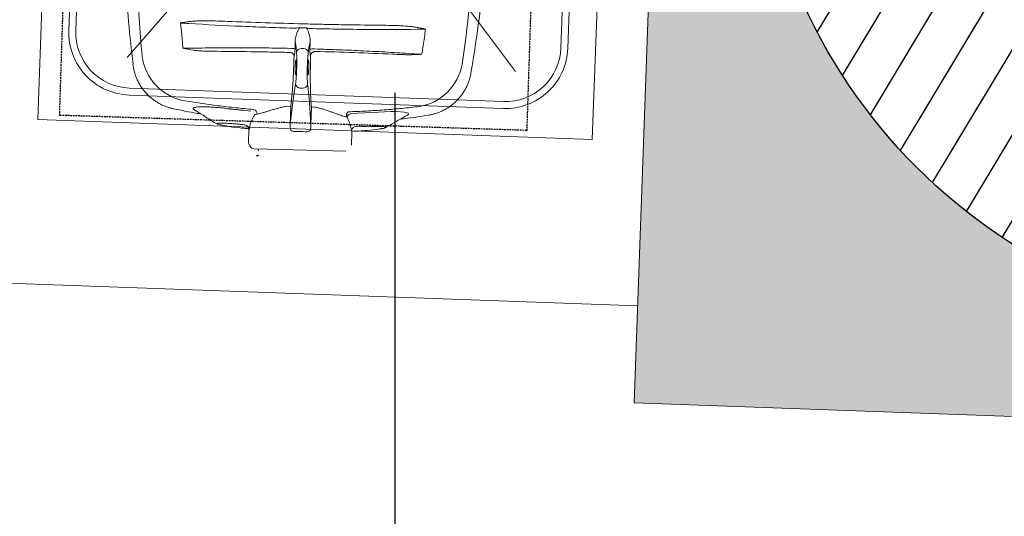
# Model space of a CAD drawing. Header units: millimetres. Extents: x 297264 to 416219, y -77299 to -23696.
# Tile 112 of 256: x 328169 to 328879, y -26871 to -26513. Entities that reach past the tile are written whole.
import ezdxf

# ---------------------------------------------------------------- set-up
doc = ezdxf.new("R2010")
doc.units = ezdxf.units.MM
doc.header["$LTSCALE"] = 2.5
doc.linetypes.add('11aa1PB-bd$0$11aa1PB-af$0$TRATTEGGIATA', pattern=[0.75, 0.5, -0.25])
for name, color, linetype, lineweight in [('CKD Equipments', 252, 'Continuous', 0), ('ELEVATION 1', 143, 'Continuous', 18), ('ELEVATION 4', 157, 'Continuous', 9), ('FURNITURES', 30, 'Continuous', 15), ('HATCH LIGHT', 250, 'Continuous', 0), ('K Equipment', 30, 'Continuous', 9), ('WALL', 132, 'Continuous', 25)]:
    doc.layers.add(name, color=color, linetype=linetype, lineweight=lineweight)
for name, color, linetype in [('FAINTEQUIP', 253, 'Continuous'), ('sp04000g0$0$S-COLS-PATT', 252, 'Continuous'), ('TEXT50', 7, 'Continuous')]:
    doc.layers.add(name, color=color, linetype=linetype)
doc.styles.get("Standard").update_dxf_attribs({"font": 'GOTHIC.TTF'})
doc.dimstyles.new('AJKD_30', dxfattribs={"dimscale": 30, "dimtxt": 2, "dimasz": 1, "dimexe": 0.8, "dimexo": 0.8, "dimgap": 0.5, "dimtad": 1, "dimdec": 0, "dimzin": 0, "dimdsep": 46, "dimtxsty": 'Standard', "dimblk": 'ARCHTICK', "dimcen": 0.125, "dimclrd": 251, "dimclre": 251, "dimclrt": 42, "dimadec": 0, "dimazin": 0, "dimtfac": 1, "dimtdec": 0, "dimtix": 1, "dimtmove": 0, "dimatfit": 3, "dimfxl": 1, "dimtolj": 1, "dimtzin": 0, "dimarcsym": 1})

# ---------------------------------------------------------------- blocks, each defined once
blk = doc.blocks.new('H-WASH')
at = {"layer": 'CKD Equipments', "color": 4}
for p, q in [((-20, 0), (-20, -40)), ((20, 0), (-20, 0)), ((20, -40), (20, 0)), ((20, -1), (-20, -1)), ((-2.566, -16.927), (-13.624, -13.925)), ((2.781, -17.054), (14.192, -13.925)), ((-1.154, -19.688), (-13.719, -35.313)), ((1.603, -19.539), (14.288, -35.313)), ((-20, -40), (20, -40))]:
    blk.add_line(p, q, dxfattribs=at)
for points in [[(-13.5, -38), (13.5, -38, 0.414214), (18, -33.5), (18, -16.5, 0.414214), (13.5, -12), (-13.5, -12, 0.414214), (-18, -16.5), (-18, -33.5, 0.414214)], [(-13.5, -37.5), (13.5, -37.5, 0.414214), (17.5, -33.5), (17.5, -16.5, 0.414214), (13.5, -12.5), (-13.5, -12.5, 0.414214), (-17.5, -16.5), (-17.5, -33.5, 0.414214)]]:
    blk.add_lwpolyline(points, format="xyb", close=True, dxfattribs=at)
for radius in [1.693, 1.193]:
    blk.add_circle((0.1, -17.305), radius, dxfattribs=at)
blk = doc.blocks.new('_ArchTick')
at = {"color": 0, "linetype": 'ByBlock', "const_width": 0.15}
blk.add_lwpolyline([(-0.5, -0.5), (0.5, 0.5)], dxfattribs=at)
blk = doc.blocks.new('G$C62143A14')
at = {"linetype": 'Continuous', "lineweight": 0}
for p, q in [((174.02, 78.58), (175.51, 78.6)), ((169.06, 73.73), (168.91, 73.48)), ((180.74, 73.61), (180.59, 73.86)), ((296.83, 65.48), (296.83, 65.47)), ((53.02, 62.85), (53.02, 62.86)), ((170.72, 59.96), (170.71, 59.95)), ((174.2, 50.13), (175.95, 50.15)), ((165.22, 36.62), (167.76, 36.65)), ((167.76, 36.65), (167.91, 23.62)), ((182.67, 36.81), (185.22, 36.83)), ((182.81, 23.78), (182.67, 36.81)), ((83.35, 31.96), (83.35, 31.96)), ((143.85, 30.09), (141.96, 29.54)), ((208.63, 30.26), (206.72, 30.77)), ((226.17, 34.33), (211.46, 33.05)), ((252.18, 33.41), (252.18, 33.41)), ((267.17, 33.94), (267.17, 33.94)), ((117.32, 21.61), (117.06, 21.67)), ((117.32, 21.61), (120.74, 21.13)), ((135.1, 22.21), (134.69, 22.24)), ((232.42, 22.7), (233.43, 22.86)), ((232.63, 22.72), (233.05, 22.8)), ((233.43, 22.86), (233.69, 22.92)), ((237.04, 24.06), (236.98, 23.98)), ((138.31, 18.59), (138.41, 9.59)), ((212.61, 10.39), (212.51, 19.39)), ((138.93, 7.79), (139.52, 6.83)), ((208.57, 5.87), (142.54, 5.16)), ((144.47, 0.35), (144.46, 0.34)), ((145.86, 0.26), (144.46, 0)), ((144.47, 0.35), (145.73, 0.58))]:
    blk.add_line(p, q, dxfattribs=at)
at = {"linetype": 'Continuous', "lineweight": 0, "flags": 128}
blk.add_lwpolyline([(252.17, 33.43), (252.43, 33.58), (252.93, 34.19), (252.63, 34.72), (251.55, 35.13), (249.67, 35.42), (247.1, 35.59), (243.8, 35.62), (239.98, 35.51), (235.58, 35.25), (231.03, 34.86), (226.17, 34.33), (226.17, 34.33), (226.17, 34.33)], dxfattribs=at)
at = {"linetype": 'Continuous', "lineweight": 0}
for centre, radius, start, end in [((267.68, 94.22), 5.1, 162.25003, 162.57272), ((166.77, 65.44), 13.03, 78.43539, 93.38924), ((173.91, 75.19), 3.4, 88.01377, 169.05129), ((175.71, 75.21), 3.4, 12.18115, 93.21867), ((183.05, 65.63), 13.01, 87.83935, 102.81378), ((252.96, 76.9), 37.74, 281.68752, 351.55667), ((96.63, 75.22), 37.74, 189.67622, 259.54448), ((174.1, 53.58), 3.45, 188.53332, 271.76921), ((175.98, 53.6), 3.45, 269.46324, 352.69912), ((140.24, 29.98), 3.62, 1.80104, 76.42487), ((212.72, 28.94), 4.3, 107.03796, 162.13156), ((134.87, 18.77), 3.44, 356.89419, 86.30437), ((215.53, 20.35), 3.47, 94.05069, 168.16396), ((171.26, 23.04), 4.5, 231.41992, 269.60021), ((179.47, 23.13), 4.5, 271.63223, 309.81252), ((141.91, 9.63), 3.5, 180.61622, 211.57998), ((142.5, 8.66), 3.5, 211.57998, 270.61622), ((144.42, 3.78), 1.4, 0.61622, 90.61622), ((145.68, 0.75), 0.175, 280.61622, 1.53562)]:
    blk.add_arc(centre, radius, start, end, dxfattribs=at)
for centre, major_axis, start_param, end_param in [((169.75, 70.56), (0.11, -10.5), 2.411328, 2.834153), ((174.44, 139.98), (0.89, -82.6), 5.55292, 5.600646), ((173.78, 139.97), (0.89, -82.6), 0.682539, 0.730265), ((179.96, 70.67), (0.11, -10.5), 3.449035, 3.871858), ((169.91, 64.96), (0.15, -14), 0.555229, 2.459054), ((179.92, 65.07), (0.15, -14), 3.824132, 5.727956), ((179.91, -88.67), (1.8, -166.89), 3.696821, 3.973461), ((173.23, -88.74), (1.8, -166.89), 2.309725, 2.586364)]:
    blk.add_ellipse(centre, major_axis=major_axis, ratio=0.087489, start_param=start_param, end_param=end_param, dxfattribs=at)
for points, knots in [([(296.81, 65.48), (298.08, 75.69), (300.71, 96.79), (303.47, 128.89), (305.24, 155.54), (305.68, 171.27), (305.65, 170.35)], [0, 0, 0, 0, 0.27832, 0.574596, 0.870871, 1, 1, 1, 1]), ([(41.94, 167.57), (41.94, 167.57), (42.68, 152.71), (45.01, 126.11), (48.47, 94.08), (51.55, 73.04), (53.04, 62.85)], [0, 0, 0, 0, 0.128959, 0.425292, 0.721626, 1, 1, 1, 1]), ([(59.43, 68.88), (58.27, 78.02), (57.21, 87.19), (55.28, 105.56), (54.41, 114.77), (53.63, 123.99)], [0, 0, 0, 0, 0.5, 0.5, 1, 1, 1, 1]), ([(294.9, 126.59), (294.32, 117.35), (293.65, 108.13), (292.12, 89.72), (291.25, 80.53), (290.3, 71.36)], [0, 0, 0, 0, 0.5, 0.5, 1, 1, 1, 1]), ([(86.37, 93.88), (86.33, 93.86), (86.29, 93.85), (86.24, 93.84), (86.24, 93.83), (86.23, 93.83), (86.22, 93.83)], [0, 0, 0, 0, 0.0001941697, 0.0001941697, 0.0001941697, 0.0002311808, 0.0002311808, 0.0002311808, 0.0002311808]), ([(86.37, 93.88), (86.43, 93.9), (86.49, 93.91), (86.61, 93.94), (86.67, 93.96), (86.86, 94), (86.98, 94.02), (87.34, 94.1), (87.59, 94.15), (88.32, 94.3), (88.81, 94.39), (90.28, 94.68), (91.26, 94.86), (92.25, 95.04)], [0, 0, 0, 0, 0.03125, 0.03125, 0.0625, 0.0625, 0.125, 0.125, 0.25, 0.25, 0.5, 0.5, 1, 1, 1, 1]), ([(92.25, 95.04), (92.81, 95.14), (93.38, 95.23), (94.53, 95.38), (95.1, 95.44), (96.81, 95.62), (97.96, 95.71), (101.41, 95.93), (103.71, 96.03), (108.32, 96.16), (110.63, 96.2), (115.26, 96.24), (117.58, 96.24), (119.9, 96.23)], [0, 0, 0, 0, 0.0625, 0.0625, 0.125, 0.125, 0.25, 0.25, 0.5, 0.5, 0.75, 0.75, 1, 1, 1, 1]), ([(170, 93.07), (166.71, 93.04), (163.43, 93.02), (156.86, 92.99), (153.58, 92.98), (143.76, 92.97), (137.25, 93), (117.82, 93.15), (105, 93.36), (92.31, 93.68)], [0, 0, 0, 0, 0.125, 0.125, 0.25, 0.25, 0.5, 0.5, 1, 1, 1, 1]), ([(119.9, 96.23), (128.99, 96.19), (138.1, 96.19), (156.34, 96.25), (165.47, 96.31), (179.17, 96.46), (183.74, 96.51), (192.87, 96.65), (197.43, 96.72), (211.1, 96.97), (220.2, 97.17), (229.28, 97.41)], [0, 0, 0, 0, 0.25, 0.25, 0.5, 0.5, 0.625, 0.625, 0.75, 0.75, 1, 1, 1, 1]), ([(171.15, 91.57), (171.34, 91.9), (171.52, 92.23), (171.87, 92.9), (172.05, 93.23), (172.23, 93.56)], [0, 0, 0, 0, 0.5, 0.5, 1, 1, 1, 1]), ([(178.1, 91.64), (177.92, 91.97), (177.73, 92.3), (177.36, 92.95), (177.17, 93.28), (176.99, 93.61)], [0, 0, 0, 0, 0.5, 0.5, 1, 1, 1, 1]), ([(256.93, 95.45), (244.25, 94.86), (231.42, 94.38), (215.18, 93.9), (211.92, 93.81), (205.4, 93.64), (202.13, 93.57), (192.33, 93.36), (185.79, 93.25), (179.23, 93.17)], [0, 0, 0, 0, 0.5, 0.5, 0.625, 0.625, 0.75, 0.75, 1, 1, 1, 1]), ([(229.28, 97.41), (231.6, 97.47), (233.91, 97.52), (238.54, 97.58), (240.85, 97.59), (245.47, 97.55), (247.78, 97.51), (251.23, 97.35), (252.38, 97.29), (254.1, 97.15), (254.68, 97.1), (255.82, 96.97), (256.39, 96.9), (256.96, 96.81)], [0, 0, 0, 0, 0.25, 0.25, 0.5, 0.5, 0.75, 0.75, 0.875, 0.875, 0.9375, 0.9375, 1, 1, 1, 1]), ([(256.96, 96.81), (257.94, 96.66), (258.92, 96.49), (260.38, 96.24), (260.87, 96.15), (261.6, 96.02), (261.85, 95.98), (262.21, 95.91), (262.34, 95.89), (262.52, 95.85), (262.58, 95.84), (262.7, 95.81), (262.76, 95.8), (262.82, 95.78)], [0, 0, 0, 0, 0.5, 0.5, 0.75, 0.75, 0.875, 0.875, 0.9375, 0.9375, 0.96875, 0.96875, 1, 1, 1, 1]), ([(262.81, 95.75), (262.86, 95.75), (262.9, 95.74), (262.95, 95.73), (262.96, 95.73), (262.97, 95.73), (262.97, 95.73)], [0, 0, 0, 0, 0.0002027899, 0.0002027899, 0.0002027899, 0.000241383, 0.000241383, 0.000241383, 0.000241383]), ([(262.82, 95.78), (262.86, 95.76), (262.91, 95.75), (262.95, 95.74), (262.96, 95.73), (262.97, 95.73), (262.97, 95.73)], [0, 0, 0, 0, 0.0002012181, 0.0002012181, 0.0002012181, 0.0002381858, 0.0002381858, 0.0002381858, 0.0002381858]), ([(171.15, 91.57), (170.99, 91.27), (170.85, 90.97), (170.6, 90.35), (170.48, 90.04), (170.16, 89.1), (169.97, 88.46), (169.66, 87.18), (169.54, 86.53), (169.37, 85.23), (169.33, 84.57), (169.35, 83.91)], [0, 0, 0, 0, 0.125, 0.125, 0.25, 0.25, 0.5, 0.5, 0.75, 0.75, 1, 1, 1, 1]), ([(180.07, 84.02), (180.08, 84.68), (180.02, 85.34), (179.83, 86.64), (179.69, 87.28), (179.35, 88.56), (179.16, 89.19), (178.81, 90.13), (178.69, 90.44), (178.42, 91.05), (178.27, 91.35), (178.1, 91.64)], [0, 0, 0, 0, 0.25, 0.25, 0.5, 0.5, 0.75, 0.75, 0.875, 0.875, 1, 1, 1, 1]), ([(96.1, 76.05), (101.78, 76.36), (107.49, 76.64), (119.01, 77.14), (124.81, 77.37), (136.49, 77.77), (142.37, 77.94), (154.17, 78.23), (160.07, 78.35), (166, 78.44)], [0, 0, 0, 0, 0.25, 0.25, 0.5, 0.5, 0.75, 0.75, 1, 1, 1, 1]), ([(169.38, 78.2), (169.38, 77.64), (169.37, 77.11), (169.34, 76.09), (169.32, 75.63), (169.26, 74.82), (169.23, 74.49), (169.15, 73.98), (169.1, 73.81), (169.06, 73.73)], [0, 0, 0, 0, 0.25, 0.25, 0.5, 0.5, 0.75, 0.75, 1, 1, 1, 1]), ([(169.92, 80.57), (169.82, 80.92), (169.72, 81.38), (169.58, 82.21), (169.53, 82.52), (169.44, 83.17), (169.4, 83.53), (169.35, 83.91)], [0, 0, 0, 0, 0.5, 0.5, 0.75, 0.75, 1, 1, 1, 1]), ([(180.07, 84.02), (180.03, 83.65), (180, 83.29), (179.92, 82.63), (179.88, 82.32), (179.76, 81.49), (179.67, 81.03), (179.58, 80.67)], [0, 0, 0, 0, 0.25, 0.25, 0.5, 0.5, 1, 1, 1, 1]), ([(180.59, 73.86), (180.54, 73.93), (180.49, 74.1), (180.4, 74.61), (180.35, 74.94), (180.28, 75.75), (180.25, 76.21), (180.2, 77.23), (180.18, 77.76), (180.17, 78.32)], [0, 0, 0, 0, 0.25, 0.25, 0.5, 0.5, 0.75, 0.75, 1, 1, 1, 1]), ([(183.54, 78.63), (189.46, 78.67), (195.37, 78.68), (207.15, 78.64), (213.04, 78.59), (224.74, 78.44), (230.55, 78.34), (242.08, 78.08), (247.81, 77.92), (253.48, 77.74)], [0, 0, 0, 0, 0.25, 0.25, 0.5, 0.5, 0.75, 0.75, 1, 1, 1, 1]), ([(110.02, 74.3), (107.71, 74.23), (105.4, 74.19), (101.95, 74.23), (100.79, 74.25), (99.07, 74.33), (98.49, 74.36), (97.34, 74.45), (96.77, 74.5), (96.19, 74.57)], [0, 0, 0, 0, 0.5, 0.5, 0.75, 0.75, 0.875, 0.875, 1, 1, 1, 1]), ([(165.28, 75.49), (160.66, 75.42), (156.04, 75.35), (146.8, 75.19), (142.19, 75.1), (128.37, 74.8), (119.18, 74.57), (110.02, 74.3)], [0, 0, 0, 0, 0.25, 0.25, 0.5, 0.5, 1, 1, 1, 1]), ([(165.48, 75.48), (165.71, 75.47), (165.93, 75.44), (166.36, 75.37), (166.58, 75.32), (166.98, 75.21), (167.17, 75.14), (167.54, 74.99), (167.7, 74.9), (168.01, 74.72), (168.15, 74.62), (168.39, 74.41), (168.5, 74.3), (168.67, 74.08), (168.74, 73.96), (168.82, 73.78), (168.85, 73.72), (168.88, 73.6), (168.9, 73.54), (168.91, 73.48)], [0, 0, 0, 0, 0.125, 0.125, 0.25, 0.25, 0.375, 0.375, 0.5, 0.5, 0.625, 0.625, 0.75, 0.75, 0.875, 0.875, 0.9375, 0.9375, 1, 1, 1, 1]), ([(184.01, 76.87), (183.78, 76.85), (183.56, 76.81), (183.13, 76.68), (182.92, 76.6), (182.53, 76.4), (182.34, 76.29), (181.99, 76.03), (181.83, 75.89), (181.54, 75.59), (181.41, 75.43), (181.18, 75.09), (181.09, 74.92), (180.93, 74.56), (180.87, 74.37), (180.8, 74.09), (180.78, 73.99), (180.75, 73.8), (180.75, 73.71), (180.74, 73.61)], [0, 0, 0, 0, 0.125, 0.125, 0.25, 0.25, 0.375, 0.375, 0.5, 0.5, 0.625, 0.625, 0.75, 0.75, 0.875, 0.875, 0.9375, 0.9375, 1, 1, 1, 1]), ([(239.78, 76.9), (242.06, 76.87), (244.32, 76.84), (247.72, 76.85), (248.85, 76.86), (251.11, 76.91), (252.24, 76.94), (253.37, 77)], [0, 0, 0, 0, 0.5, 0.5, 0.75, 0.75, 1, 1, 1, 1]), ([(170.03, 64.96), (170.03, 65.38), (170.03, 66.4), (170.07, 67.93), (170.16, 69.3), (170.29, 70.16), (170.43, 70.49), (170.51, 70.29), (170.53, 70.22)], [0, 0, 0, 0, 0.132098, 0.323567, 0.515414, 0.707812, 0.900839, 1, 1, 1, 1]), ([(170.68, 59.74), (170.68, 59.72), (170.63, 59.47), (170.51, 59.52), (170.35, 59.99), (170.21, 61.08), (170.1, 62.6), (170.05, 63.98), (170.04, 64.77), (170.03, 64.96)], [0, 0, 0, 0, 0.0125521, 0.1986893, 0.3850478, 0.5712562, 0.7570178, 0.9421233, 1, 1, 1, 1]), ([(170.53, 70.22), (170.56, 70.18), (170.64, 70.06), (170.77, 69.22), (170.89, 67.85), (170.96, 66.34), (170.99, 64.75), (170.98, 63.15), (170.92, 61.54), (170.82, 60.3), (170.72, 59.92), (170.68, 59.74)], [0, 0, 0, 0, 0.060949, 0.185979, 0.310678, 0.434944, 0.512561, 0.636279, 0.760031, 0.884003, 1, 1, 1, 1]), ([(178.86, 65.06), (178.85, 65.24), (178.85, 66.03), (178.86, 66.8), (178.88, 67.62), (178.9, 67.86), (178.91, 68.1)], [0, 0, 0, 0, 0.170805, 0.715603, 0.716948, 1, 1, 1, 1]), ([(179.51, 60), (179.47, 59.87), (179.38, 59.61), (179.22, 59.93), (179.07, 60.79), (178.95, 62.14), (178.88, 63.64), (178.86, 64.65), (178.86, 65.06)], [0, 0, 0, 0, 0.154069, 0.335329, 0.515993, 0.696154, 0.875964, 1, 1, 1, 1]), ([(178.91, 68.1), (178.93, 68.35), (178.96, 69.1), (179.06, 69.93), (179.21, 70.49), (179.32, 70.34), (179.37, 70.26)], [0, 0, 0, 0, 0.138475, 0.425595, 0.712972, 1, 1, 1, 1]), ([(179.37, 70.26), (179.42, 70.07), (179.53, 69.69), (179.66, 68.44), (179.75, 66.86), (179.79, 65.29), (179.79, 63.72), (179.76, 62.22), (179.67, 60.89), (179.58, 60.12), (179.52, 60.01), (179.51, 60)], [0, 0, 0, 0, 0.12873, 0.257, 0.385041, 0.513034, 0.593354, 0.721934, 0.850956, 0.980313, 1, 1, 1, 1]), ([(267.18, 33.88), (267.25, 33.89), (268.2, 34.05), (270, 34.52), (272.58, 35.32), (275.08, 36.33), (277.52, 37.51), (279.94, 38.92), (282.31, 40.55), (284.6, 42.42), (286.71, 44.43), (288.63, 46.57), (290.36, 48.83), (291.9, 51.18), (293.24, 53.62), (294.38, 56.11), (295.32, 58.66), (296.06, 61.24), (296.57, 63.51), (296.75, 64.93), (296.82, 65.48)], [0, 0, 0, 0, 0.0043, 0.062427, 0.120682, 0.179038, 0.237474, 0.295974, 0.360442, 0.424188, 0.487097, 0.549223, 0.610606, 0.671276, 0.731251, 0.79054, 0.849146, 0.907063, 0.964275, 1, 1, 1, 1]), ([(53.02, 62.86), (53.14, 62.13), (53.4, 60.52), (54.04, 58.07), (54.88, 55.5), (55.92, 53), (57.17, 50.5), (58.66, 48.03), (60.38, 45.63), (62.27, 43.4), (64.29, 41.35), (66.44, 39.49), (68.7, 37.81), (71.05, 36.33), (73.48, 35.04), (75.96, 33.95), (78.49, 33.05), (80.95, 32.36), (82.58, 32.05), (83.34, 31.91)], [0, 0, 0, 0, 0.047522, 0.105774, 0.164129, 0.222565, 0.281067, 0.345588, 0.409388, 0.472348, 0.534521, 0.59595, 0.656664, 0.716682, 0.776014, 0.834663, 0.892623, 0.94988, 1, 1, 1, 1]), ([(168.89, 63.67), (168.88, 62.02), (168.87, 59.26), (168.81, 55.52), (168.73, 52.37), (168.62, 49.31), (168.49, 46.4), (168.34, 43.67), (168.17, 41.14), (167.98, 38.76), (167.84, 37.35), (167.76, 36.65)], [0, 0, 0, 0, 0.155431, 0.25949, 0.363548, 0.470649, 0.57775, 0.681803, 0.785857, 0.892928, 1, 1, 1, 1]), ([(182.67, 36.81), (182.55, 37.86), (182.33, 39.6), (182.06, 42.44), (181.85, 45.05), (181.65, 47.86), (181.46, 50.83), (181.31, 53.9), (181.17, 57.09), (181.05, 60.39), (180.99, 62.66), (180.97, 63.8)], [0, 0, 0, 0, 0.1578809, 0.261641, 0.3654014, 0.4721602, 0.5789187, 0.6826798, 0.7864408, 0.8932205, 1, 1, 1, 1]), ([(141.09, 33.5), (136.79, 33.72), (128.2, 34.17), (115.35, 35.2), (102.53, 36.47), (94.03, 37.56), (89.78, 38.11)], [0, 0, 0, 0, 0.249503, 0.499005, 0.749503, 1, 1, 1, 1]), ([(165.22, 36.62), (164.35, 36.43), (162.5, 36.03), (159.79, 35.31), (157.08, 34.49), (154.48, 33.64), (152.02, 32.79), (149.73, 31.98), (147.6, 31.24), (145.61, 30.58), (144.44, 30.25), (143.85, 30.09)], [0, 0, 0, 0, 0.099727, 0.210626, 0.321535, 0.435425, 0.549315, 0.660296, 0.771268, 0.885644, 1, 1, 1, 1]), ([(206.72, 30.77), (206.15, 30.91), (205.01, 31.2), (203.04, 31.8), (200.88, 32.5), (198.55, 33.27), (196.09, 34.06), (193.5, 34.86), (190.75, 35.62), (187.98, 36.3), (186.1, 36.67), (185.22, 36.83)], [0, 0, 0, 0, 0.110862, 0.221742, 0.336208, 0.450686, 0.561628, 0.67257, 0.786427, 0.900273, 1, 1, 1, 1]), ([(260.61, 39.95), (256.39, 39.31), (247.95, 38.05), (235.18, 36.5), (222.34, 35.19), (213.72, 34.55), (209.42, 34.23)], [0, 0, 0, 0, 0.249503, 0.499006, 0.749503, 1, 1, 1, 1]), ([(83.34, 31.92), (89.09, 30.92), (95.7, 29.76), (102.37, 28.98), (103.24, 28.87)], [0, 0, 0, 0, 0.868162, 1, 1, 1, 1]), ([(124.33, 33.23), (124.33, 33.23), (123.07, 33.22), (120.51, 33.66), (116.51, 33.85), (112.39, 34.08), (108.39, 34.16), (104.84, 34.13), (101.9, 33.97), (99.62, 33.68), (98.11, 33.28), (97.48, 32.77), (97.56, 32.26), (98.19, 31.89), (98.42, 31.76)], [0, 0, 0, 0, 0.000001, 0.077483, 0.156444, 0.251386, 0.349178, 0.444652, 0.543049, 0.640373, 0.740767, 0.840327, 0.943106, 1, 1, 1, 1]), ([(98.42, 31.71), (99.33, 31.18), (101.46, 29.93), (105, 27.84), (109.19, 25.36), (112.16, 23.59), (115.1, 22.21)], [0, 0, 0, 0, 0.179067, 0.418189, 0.690626, 1, 1, 1, 1]), ([(124.33, 33.23), (124.33, 33.23), (124.33, 33.23), (124.33, 33.23), (124.33, 33.23), (124.33, 33.23), (124.33, 33.23)], [0, 0, 0, 0, 0.000000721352, 0.000000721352, 0.000000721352, 0.000001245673, 0.000001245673, 0.000001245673, 0.000001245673]), ([(124.33, 33.23), (124.33, 33.23), (124.33, 33.23), (124.33, 33.23), (124.33, 33.23), (124.33, 33.23)], [0, 0, 0, 0, 0.341802, 0.948176, 1, 1, 1, 1]), ([(139.07, 32.27), (136.61, 32.4), (134.15, 32.55), (130.47, 32.78), (128.62, 32.91), (126.48, 33.07), (125.4, 33.15), (124.94, 33.18), (124.64, 33.21), (124.48, 33.22), (124.33, 33.23)], [0, 0, 0, 0, 0.5, 0.5, 0.75, 0.875, 0.9375, 0.96875, 0.96875, 1, 1, 1, 1]), ([(141.96, 29.54), (141.52, 28.82), (141.13, 28.08), (140.42, 26.57), (140.11, 25.81), (139.56, 24.26), (139.32, 23.47), (138.93, 21.88), (138.77, 21.08), (138.65, 20.27)], [0, 0, 0, 0, 0.25, 0.25, 0.5, 0.5, 0.75, 0.75, 1, 1, 1, 1]), ([(212.14, 21.06), (212, 21.87), (211.82, 22.67), (211.39, 24.25), (211.14, 25.03), (210.56, 26.56), (210.23, 27.32), (209.49, 28.81), (209.08, 29.54), (208.63, 30.26)], [0, 0, 0, 0, 0.25, 0.25, 0.5, 0.5, 0.75, 0.75, 1, 1, 1, 1]), ([(236.98, 23.98), (238.25, 24.77), (240.79, 26.37), (244.68, 28.79), (248.48, 31.14), (250.98, 32.67), (252.16, 33.4)], [0, 0, 0, 0, 0.2528454, 0.5089886, 0.7672662, 1, 1, 1, 1]), ([(247.32, 30.42), (248.21, 30.54), (254.86, 31.47), (261.46, 32.77), (267.18, 33.9)], [0, 0, 0, 0, 0.132817, 1, 1, 1, 1]), ([(134.69, 22.24), (133.57, 22.31), (131.28, 22.45), (127.99, 22.61), (124.87, 22.73), (122.08, 22.8), (119.64, 22.82), (117.67, 22.78), (116.18, 22.69), (115.26, 22.56), (114.89, 22.37), (115.12, 22.15), (115.88, 21.89), (116.84, 21.7), (117.32, 21.61)], [0, 0, 0, 0, 0.0820775, 0.1665466, 0.2486247, 0.333071, 0.415408, 0.5001276, 0.5825184, 0.6672865, 0.7498339, 0.8347659, 0.9162327, 1, 1, 1, 1]), ([(167.91, 23.62), (167.91, 23.11), (167.92, 22.17), (168.08, 20.79), (168.33, 19.95), (168.45, 19.52)], [0, 0, 0, 0, 0.374373, 0.684718, 1, 1, 1, 1]), ([(182.35, 19.67), (182.48, 20.15), (182.84, 21.5), (182.82, 22.88), (182.81, 23.78)], [0, 0, 0, 0, 0.3484193, 1, 1, 1, 1]), ([(215.28, 23.8), (215.54, 23.84), (215.8, 23.87), (216.05, 23.87), (216.05, 23.87)], [0, 0, 0, 0, 0.9999461, 1, 1, 1, 1]), ([(216.05, 23.87), (216.05, 23.87), (217.12, 24.42), (219.72, 23.83), (223.12, 24.3), (226.46, 24.36), (229.43, 24.48), (232.04, 24.53), (234.15, 24.52), (235.76, 24.46), (236.76, 24.34), (237.2, 24.2), (237.08, 24.09), (237.04, 24.06)], [0, 0, 0, 0, 0.000001, 0.102794, 0.208141, 0.312848, 0.420372, 0.524648, 0.631769, 0.736112, 0.843311, 0.947618, 1, 1, 1, 1]), ([(221.75, 21.15), (222.36, 21.19), (226.04, 21.43), (229.51, 22.12), (232.42, 22.7)], [0, 0, 0, 0, 0.163282, 1, 1, 1, 1]), ([(233.69, 22.9), (233.96, 22.96), (234.67, 23.1), (235.44, 23.31), (236.14, 23.55), (236.6, 23.73), (236.91, 23.92), (236.98, 23.97)], [0, 0, 0, 0, 0.216023, 0.560392, 0.763973, 0.942309, 1, 1, 1, 1]), ([(120.74, 21.13), (122.71, 20.79), (125.41, 20.33), (128.26, 20.2), (129.04, 20.16)], [0, 0, 0, 0, 0.7275248, 1, 1, 1, 1]), ([(129.04, 20.17), (130.87, 19.98), (133.92, 19.66), (136.99, 19.54), (138.22, 19.48)], [0, 0, 0, 0, 0.598702, 1, 1, 1, 1]), ([(138.65, 20.27), (138.59, 19.85), (138.53, 19.52), (138.42, 19.01), (138.38, 18.84), (138.31, 18.59)], [0, 0, 0, 0, 0.5, 0.5, 1, 1, 1, 1]), ([(171.23, 18.54), (172.61, 18.71), (174, 18.81), (176.82, 18.84), (178.22, 18.77), (179.6, 18.63)], [0, 0, 0, 0, 0.5, 0.5, 1, 1, 1, 1]), ([(212.51, 19.39), (212.44, 19.64), (212.39, 19.8), (212.27, 20.31), (212.21, 20.65), (212.14, 21.06)], [0, 0, 0, 0, 0.5, 0.5, 1, 1, 1, 1]), ([(212.29, 20.26), (212.39, 20.27), (212.49, 20.28), (212.59, 20.28), (213.82, 20.36), (216.88, 20.56), (219.93, 20.94), (221.75, 21.17)], [-0.033141, -0.033141, -0.033141, -0.033141, 0, 0, 0, 0.400839, 1, 1, 1, 1])]:
    blk.add_open_spline(points, degree=3, knots=knots, dxfattribs=at)
for points in [[(87.34, 85.58), (86.98, 88.33), (86.61, 91.08), (86.22, 93.83)], [(92.31, 93.68), (90.3, 93.74), (88.27, 93.79), (86.22, 93.83)], [(170, 93.07), (170.74, 93.24), (171.48, 93.4), (172.23, 93.56)], [(172.23, 93.56), (173.81, 93.57), (175.4, 93.59), (176.99, 93.61)], [(179.23, 93.17), (178.48, 93.32), (177.74, 93.47), (176.99, 93.61)], [(262.97, 95.73), (260.94, 95.65), (258.92, 95.56), (256.93, 95.45)], [(262.97, 95.73), (262.52, 91.76), (262.09, 87.8), (261.67, 83.83)], [(88.61, 75.73), (88.23, 79.01), (87.82, 82.3), (87.34, 85.58)], [(169.35, 83.91), (169.36, 82), (169.37, 80.1), (169.38, 78.2)], [(180.17, 78.32), (180.13, 80.22), (180.1, 82.12), (180.07, 84.02)], [(261.67, 83.83), (261.43, 81.75), (261.2, 79.66), (260.99, 77.58)], [(88.61, 75.73), (91.14, 75.81), (93.64, 75.92), (96.1, 76.05)], [(96.19, 74.57), (93.65, 74.86), (91.13, 75.28), (88.61, 75.73)], [(165.48, 75.48), (165.41, 75.48), (165.35, 75.49), (165.28, 75.49)], [(168.91, 73.48), (168.9, 70.21), (168.9, 66.94), (168.89, 63.67)], [(180.97, 63.8), (180.89, 67.07), (180.82, 70.34), (180.74, 73.61)], [(184.01, 76.87), (184.12, 76.89), (184.22, 76.89), (184.33, 76.89)], [(184.33, 76.89), (202.89, 77.04), (221.37, 77.05), (239.78, 76.9)], [(253.37, 77), (255.9, 77.14), (258.44, 77.35), (260.99, 77.58)], [(253.48, 77.74), (255.95, 77.66), (258.46, 77.61), (260.99, 77.58)]]:
    blk.add_open_spline(points, degree=3, dxfattribs=at)
at = {"layer": 'FAINTEQUIP', "color": 4, "linetype": '11aa1PB-bd$0$11aa1PB-af$0$TRATTEGGIATA'}
blk.add_lwpolyline([(337, 429.45), (338.5, 25.45), (1.5, 24.2), (0, 428.19), (337, 429.45)], dxfattribs=at)
at = {"layer": 'TEXT50'}
blk.add_arc((211.02, 31.85), 2.87, 123.95943, 213.56807, dxfattribs=at)

msp = doc.modelspace()

# ---------------------------------------------------------------- hatches: boundary and pattern name
at = {"layer": 'HATCH LIGHT', "true_color": 0x636466}
h = msp.add_hatch(dxfattribs=at)
h.set_pattern_fill('ANSI32', color=251, scale=6)
h.set_pattern_definition([(45, (257511.52, -46725.026), (-40.411153, 40.411153), []), (45, (257538.46, -46725.026), (-40.411153, 40.411153), [])])
h.paths.add_polyline_path([(334654.36, -32589.97), (334460.42, -32638.82), (334641.96, -33359.69), (322089.31, -33359.58, -0.000263), (322074.78, -33559.58), (334898.57, -33559.7)])
h.paths.add_polyline_path([(322503.25, -25157.06), (322303.17, -25157.06, -0.011972), (321821.95, -34256.03), (322022.54, -34256.03, 0.01196)])
h.paths.add_polyline_path([(322486.88, -25697.6), (332165.82, -26046.56, 0.003501), (332659.89, -26800.64), (332827.52, -26691.53), (332277.41, -25850.46), (322493.11, -25497.7, -0.000262)])
h = msp.add_hatch(dxfattribs=at)
h.set_pattern_fill('ANSI36', color=251, scale=7)
h.set_pattern_definition([(45, (257511.52, -46725.026), (11.786586, 43.2174826), [55.5625, -11.1125, 0, -11.1125])])
h.paths.add_polyline_path([(328611.92, -26788.95), (329551.31, -26822.82), (329579.05, -26053.37), (332110.11, -26144.62), (332576.63, -26856.03), (332659.89, -26800.64, -0.003501), (332165.82, -26046.56), (329112.95, -25936.69, -0.403697), (329498.54, -26336.43, -1), (328698.54, -26336.43, -0.424809), (329112.95, -25936.69), (325280.42, -25798.4), (325276.82, -25898.26), (328639.66, -26019.5)])
at = {"layer": 'sp04000g0$0$S-COLS-PATT'}
h = msp.add_hatch(dxfattribs=at)
h.set_pattern_fill('ANSI31', color=256, scale=10, angle=13.97724, style=0)
h.set_pattern_definition([(58.97724, (93671.604, -81155.115), (-27.2085637, 16.3632687), [])])
edge = h.paths.add_edge_path()
edge.add_arc((329098.54, -26336.43), 400, 0, 360)

# ---------------------------------------------------------------- linework, layer by layer
at = {"layer": 'ELEVATION 1'}
msp.add_lwpolyline([(332659.89, -26800.64), (332576.63, -26856.03), (332110.11, -26144.62), (329579.05, -26053.37), (329551.31, -26822.82), (328611.92, -26788.95), (328639.66, -26019.5), (325276.82, -25898.26)], dxfattribs=at)
at = {"layer": 'FURNITURES'}
msp.add_line((328614.44, -26719.04), (326250.95, -26633.83), dxfattribs=at)
at = {"layer": 'WALL'}
msp.add_circle((329098.54, -26336.43), 400, dxfattribs=at)

# ---------------------------------------------------------------- block references
at = {"layer": 'CKD Equipments', "ltscale": 0.25, "rotation": 357.9373069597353}
msp.add_blockref('G$C62143A14', (328195.37, -26605.95), dxfattribs=at)
at = {"layer": 'K Equipment', "xscale": 10, "yscale": 10, "zscale": 10, "rotation": 357.9351876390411}
msp.add_blockref('H-WASH', (328396.36, -26192.28), dxfattribs=at)

# ---------------------------------------------------------------- leaders
at = {"layer": 'ELEVATION 4'}
msp.add_leader([(328439.61, -27081.7), (328439.69, -26565.7)], dimstyle='AJKD_30', override={"dimasz": 5, "dimgap": 0.5, "dimtad": 0, "dimldrblk": 'DotBlank', "dimfxl": 0.18, "dimfxlon": 1, "dimarcsym": 2}, dxfattribs=at)

doc.saveas('drawing.dxf')
